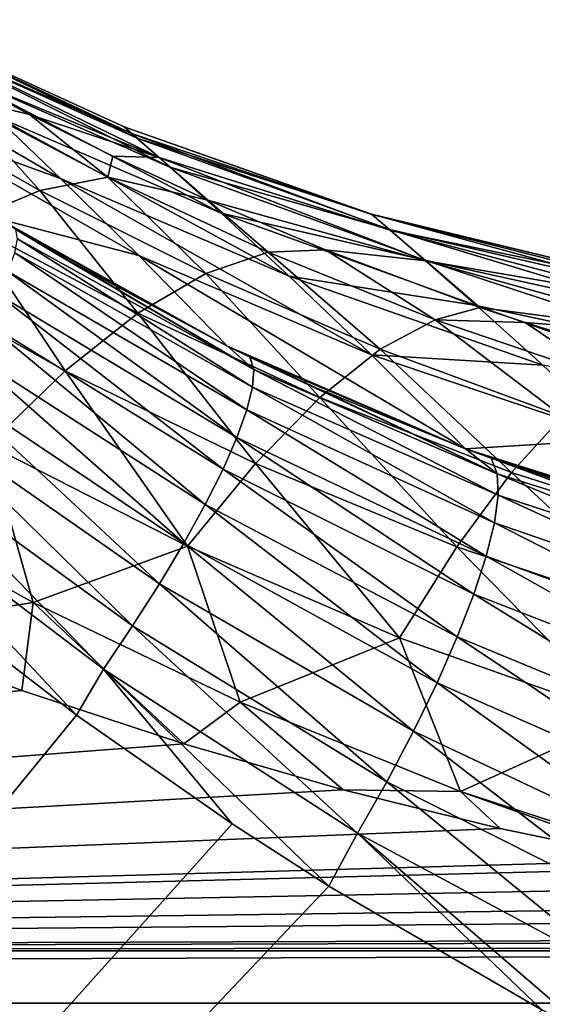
# Model space of a CAD drawing. Header units: metres. Extents: x -90 to 90, y -123 to 74.
# Tile 99 of 131: x 18.88 to 22.74, y 8.97 to 16.25. Entities that reach past the tile are written whole.
import ezdxf

# ---------------------------------------------------------------- set-up
doc = ezdxf.new("R2010")
doc.units = ezdxf.units.M
doc.layers.add('solid_11662012', color=7, linetype='CONTINUOUS')

msp = doc.modelspace()

# ---------------------------------------------------------------- linework, layer by layer
at = {"layer": 'solid_11662012'}
for points in [[(17.921541, 16.249126, -1.554086), (19.65115, 15.457491, -0.443193), (19.746683, 15.373918, -3.729132)], [(17.921541, 16.249126, -1.554086), (17.922796, 16.247995, 1.613436), (19.65115, 15.457491, -0.443193)], [(18.053808, 16.129946, -4.713269), (17.921541, 16.249126, -1.554086), (19.746683, 15.373918, -3.729132)], [(17.922796, 16.247995, 1.613436), (19.70624, 15.409355, 2.84518), (19.65115, 15.457491, -0.443193)], [(17.922796, 16.247995, 1.613436), (18.057528, 16.126572, 4.772316), (19.70624, 15.409355, 2.84518)], [(17.448433, 16.086576, -13.846566), (18.694698, 15.539575, -10.943865), (19.181339, 15.07628, -13.990088)], [(18.044548, 15.488126, -17.045347), (17.448433, 16.086576, -13.846566), (19.181339, 15.07628, -13.990088)], [(18.053808, 16.129946, -4.713269), (19.746683, 15.373918, -3.729132), (19.988878, 15.159955, -6.995034)], [(18.314638, 15.892292, -7.847894), (18.053808, 16.129946, -4.713269), (19.988878, 15.159955, -6.995034)], [(18.057528, 16.126572, 4.772316), (19.90966, 15.230275, 6.118136), (19.70624, 15.409355, 2.84518)], [(18.057528, 16.126572, 4.772316), (18.330667, 15.881017, 7.91915), (19.90966, 15.230275, 6.118136)], [(18.314638, 15.892292, -7.847894), (19.988878, 15.159955, -6.995034), (20.368063, 14.818769, -10.225272)], [(18.694698, 15.539575, -10.943865), (18.314638, 15.892292, -7.847894), (20.368063, 14.818769, -10.225272)], [(18.330667, 15.881017, 7.91915), (18.951267, 15.549143, 8.415318), (19.90966, 15.230275, 6.118136)], [(18.397636, 15.684481, 9.494647), (18.951267, 15.549143, 8.415318), (18.330667, 15.881017, 7.91915)], [(17.864328, 15.646661, 10.615153), (19.029108, 14.986783, 11.481648), (18.397636, 15.684481, 9.494647)], [(18.480022, 14.756198, 12.580677), (19.029108, 14.986783, 11.481648), (17.864328, 15.646661, 10.615153)], [(18.397636, 15.684481, 9.494647), (19.529556, 15.084839, 10.340392), (18.951267, 15.549143, 8.415318)], [(19.029108, 14.986783, 11.481648), (19.529556, 15.084839, 10.340392), (18.397636, 15.684481, 9.494647)], [(18.694698, 15.539575, -10.943865), (20.368063, 14.818769, -10.225272), (20.870102, 14.354836, -13.407405)], [(19.181339, 15.07628, -13.990088), (18.694698, 15.539575, -10.943865), (20.870102, 14.354836, -13.407405)], [(18.951267, 15.549143, 8.415318), (19.566814, 15.241366, 8.880682), (19.90966, 15.230275, 6.118136)], [(19.529556, 15.084839, 10.340392), (19.566814, 15.241366, 8.880682), (18.951267, 15.549143, 8.415318)], [(18.044548, 15.488126, -17.045347), (19.181339, 15.07628, -13.990088), (19.759809, 14.507428, -16.978746)], [(18.723843, 14.777431, -20.176533), (18.044548, 15.488126, -17.045347), (19.759809, 14.507428, -16.978746)], [(19.65115, 15.457491, -0.443193), (21.481009, 14.80985, 1.558778), (21.479418, 14.811201, -1.48673)], [(19.65115, 15.457491, -0.443193), (19.70624, 15.409355, 2.84518), (21.481009, 14.80985, 1.558778)], [(19.746683, 15.373918, -3.729132), (19.65115, 15.457491, -0.443193), (21.479418, 14.811201, -1.48673)], [(19.70624, 15.409355, 2.84518), (21.616354, 14.694531, 4.59758), (21.481009, 14.80985, 1.558778)], [(19.70624, 15.409355, 2.84518), (19.90966, 15.230275, 6.118136), (21.616354, 14.694531, 4.59758)], [(19.746683, 15.373918, -3.729132), (21.479418, 14.811201, -1.48673), (21.611641, 14.698568, -4.525831)], [(19.988878, 15.159955, -6.995034), (19.746683, 15.373918, -3.729132), (21.611641, 14.698568, -4.525831)], [(19.529556, 15.084839, 10.340392), (20.270325, 14.91473, 9.380268), (19.566814, 15.241366, 8.880682)], [(19.566814, 15.241366, 8.880682), (20.270325, 14.91473, 9.380268), (19.90966, 15.230275, 6.118136)], [(19.90966, 15.230275, 6.118136), (21.8806, 14.466635, 7.617167), (21.616354, 14.694531, 4.59758)], [(19.90966, 15.230275, 6.118136), (20.270325, 14.91473, 9.380268), (21.8806, 14.466635, 7.617167)], [(19.988878, 15.159955, -6.995034), (21.611641, 14.698568, -4.525831), (21.872927, 14.473312, -7.545988)], [(20.368063, 14.818769, -10.225272), (19.988878, 15.159955, -6.995034), (21.872927, 14.473312, -7.545988)], [(19.029108, 14.986783, 11.481648), (20.254915, 14.373081, 12.291974), (19.529556, 15.084839, 10.340392)], [(19.181339, 15.07628, -13.990088), (20.870102, 14.354836, -13.407405), (21.477945, 13.773296, -16.532637)], [(19.759809, 14.507428, -16.978746), (19.181339, 15.07628, -13.990088), (21.477945, 13.773296, -16.532637)], [(19.529556, 15.084839, 10.340392), (20.71376, 14.531829, 11.130113), (20.270325, 14.91473, 9.380268)], [(20.254915, 14.373081, 12.291974), (20.71376, 14.531829, 11.130113), (19.529556, 15.084839, 10.340392)], [(18.480022, 14.756198, 12.580677), (19.752934, 14.079593, 13.408907), (19.029108, 14.986783, 11.481648)], [(19.752934, 14.079593, 13.408907), (20.254915, 14.373081, 12.291974), (19.029108, 14.986783, 11.481648)], [(20.270325, 14.91473, 9.380268), (21.138544, 14.547327, 9.950595), (21.8806, 14.466635, 7.617167)], [(20.71376, 14.531829, 11.130113), (21.138544, 14.547327, 9.950595), (20.270325, 14.91473, 9.380268)], [(18.723843, 14.777431, -20.176533), (19.759809, 14.507428, -16.978746), (20.413319, 13.837515, -19.91391)], [(18.849586, 14.699709, -20.15855), (18.723843, 14.777431, -20.176533), (20.413319, 13.837515, -19.91391)], [(20.368063, 14.818769, -10.225272), (21.872927, 14.473312, -7.545988), (22.254295, 14.137945, -10.536287)], [(20.870102, 14.354836, -13.407405), (20.368063, 14.818769, -10.225272), (22.254295, 14.137945, -10.536287)], [(21.479418, 14.811201, -1.48673), (23.333197, 14.364769, -0.707241), (23.438257, 14.277976, -3.804308)], [(21.479418, 14.811201, -1.48673), (21.481009, 14.80985, 1.558778), (23.333197, 14.364769, -0.707241)], [(21.611641, 14.698568, -4.525831), (21.479418, 14.811201, -1.48673), (23.438257, 14.277976, -3.804308)], [(21.481009, 14.80985, 1.558778), (23.372547, 14.332329, 2.392612), (23.333197, 14.364769, -0.707241)], [(21.481009, 14.80985, 1.558778), (21.616354, 14.694531, 4.59758), (23.372547, 14.332329, 2.392612)], [(17.889936, 14.396285, 13.622209), (19.214794, 13.655441, 14.465392), (18.480022, 14.756198, 12.580677)], [(19.214794, 13.655441, 14.465392), (19.752934, 14.079593, 13.408907), (18.480022, 14.756198, 12.580677)], [(18.849586, 14.699709, -20.15855), (20.413319, 13.837515, -19.91391), (19.142366, 14.523767, -20.11558)], [(20.608154, 13.664055, -20.266001), (18.849586, 14.699709, -20.15855), (19.142366, 14.523767, -20.11558)], [(18.862965, 14.628949, -20.497622), (18.849586, 14.699709, -20.15855), (20.608154, 13.664055, -20.266001)], [(21.611641, 14.698568, -4.525831), (23.438257, 14.277976, -3.804308), (23.683764, 14.072882, -6.88673)], [(21.872927, 14.473312, -7.545988), (21.611641, 14.698568, -4.525831), (23.683764, 14.072882, -6.88673)], [(18.842159, 14.525519, -20.827766), (18.862965, 14.628949, -20.497622), (20.598928, 13.533669, -20.635693)], [(18.862965, 14.628949, -20.497622), (20.608154, 13.664055, -20.266001), (20.598928, 13.533669, -20.635693)], [(21.616354, 14.694531, 4.59758), (23.554813, 14.181007, 5.48313), (23.372547, 14.332329, 2.392612)], [(21.616354, 14.694531, 4.59758), (21.8806, 14.466635, 7.617167), (23.554813, 14.181007, 5.48313)], [(18.790621, 14.389485, -21.142351), (18.842159, 14.525519, -20.827766), (20.55748, 13.365249, -20.987366)], [(18.842159, 14.525519, -20.827766), (20.598928, 13.533669, -20.635693), (20.55748, 13.365249, -20.987366)], [(20.608154, 13.664055, -20.266001), (19.142366, 14.523767, -20.11558), (20.413319, 13.837515, -19.91391)], [(19.759809, 14.507428, -16.978746), (21.477945, 13.773296, -16.532637), (22.172663, 13.078198, -19.604509)], [(20.413319, 13.837515, -19.91391), (19.759809, 14.507428, -16.978746), (22.172663, 13.078198, -19.604509)], [(20.254915, 14.373081, 12.291974), (21.541739, 13.813503, 13.035495), (20.71376, 14.531829, 11.130113)], [(20.71376, 14.531829, 11.130113), (21.948904, 14.032438, 11.853343), (21.138544, 14.547327, 9.950595)], [(21.541739, 13.813503, 13.035495), (21.948904, 14.032438, 11.853343), (20.71376, 14.531829, 11.130113)], [(21.138544, 14.547327, 9.950595), (22.278019, 14.12339, 10.622181), (21.8806, 14.466635, 7.617167)], [(21.948904, 14.032438, 11.853343), (22.278019, 14.12339, 10.622181), (21.138544, 14.547327, 9.950595)], [(21.872927, 14.473312, -7.545988), (23.683764, 14.072882, -6.88673), (24.060789, 13.751526, -9.943985)], [(22.254295, 14.137945, -10.536287), (21.872927, 14.473312, -7.545988), (24.060789, 13.751526, -9.943985)], [(21.8806, 14.466635, 7.617167), (23.873232, 13.912374, 8.553069), (23.554813, 14.181007, 5.48313)], [(21.8806, 14.466635, 7.617167), (22.278019, 14.12339, 10.622181), (23.873232, 13.912374, 8.553069)], [(18.647976, 13.106522, 15.446749), (19.214794, 13.655441, 14.465392), (17.889936, 14.396285, 13.622209)], [(18.709312, 14.223392, -21.435486), (18.790621, 14.389485, -21.142351), (20.484568, 13.161873, -21.314596)], [(18.790621, 14.389485, -21.142351), (20.55748, 13.365249, -20.987366), (20.484568, 13.161873, -21.314596)], [(19.752934, 14.079593, 13.408907), (21.096895, 13.457866, 14.16988), (20.254915, 14.373081, 12.291974)], [(21.096895, 13.457866, 14.16988), (21.541739, 13.813503, 13.035495), (20.254915, 14.373081, 12.291974)], [(20.870102, 14.354836, -13.407405), (22.254295, 14.137945, -10.536287), (22.743507, 13.695751, -13.488109)], [(21.477945, 13.773296, -16.532637), (20.870102, 14.354836, -13.407405), (22.743507, 13.695751, -13.488109)], [(18.599758, 14.030354, -21.701679), (18.709312, 14.223392, -21.435486), (20.381523, 12.927257, -21.611403)], [(18.709312, 14.223392, -21.435486), (20.484568, 13.161873, -21.314596), (20.381523, 12.927257, -21.611403)], [(21.948904, 14.032438, 11.853343), (22.614349, 14.010737, 10.803657), (22.278019, 14.12339, 10.622181)], [(22.254295, 14.137945, -10.536287), (24.060789, 13.751526, -9.943985), (24.556471, 13.316713, -12.967628)], [(22.743507, 13.695751, -13.488109), (22.254295, 14.137945, -10.536287), (24.556471, 13.316713, -12.967628)], [(22.278019, 14.12339, 10.622181), (22.614349, 14.010737, 10.803657), (23.873232, 13.912374, 8.553069)], [(19.214794, 13.655441, 14.465392), (20.620558, 12.970467, 15.240738), (19.752934, 14.079593, 13.408907)], [(20.620558, 12.970467, 15.240738), (21.096895, 13.457866, 14.16988), (19.752934, 14.079593, 13.408907)], [(18.46401, 13.813983, -21.935947), (18.599758, 14.030354, -21.701679), (20.250231, 12.665687, -21.872364)], [(18.599758, 14.030354, -21.701679), (20.381523, 12.927257, -21.611403), (20.250231, 12.665687, -21.872364)], [(21.541739, 13.813503, 13.035495), (22.888704, 13.318127, 13.699171), (21.948904, 14.032438, 11.853343)], [(21.948904, 14.032438, 11.853343), (23.23267, 13.595356, 12.497344), (22.614349, 14.010737, 10.803657)], [(22.888704, 13.318127, 13.699171), (23.23267, 13.595356, 12.497344), (21.948904, 14.032438, 11.853343)], [(22.614349, 14.010737, 10.803657), (23.309816, 13.795786, 11.154414), (23.873232, 13.912374, 8.553069)], [(23.23267, 13.595356, 12.497344), (23.309816, 13.795786, 11.154414), (22.614349, 14.010737, 10.803657)], [(20.580376, 13.756241, -19.88583), (20.413319, 13.837515, -19.91391), (22.172663, 13.078198, -19.604509)], [(20.608154, 13.664055, -20.266001), (20.413319, 13.837515, -19.91391), (20.580376, 13.756241, -19.88583)], [(18.304611, 13.578333, -22.133902), (18.46401, 13.813983, -21.935947), (20.093086, 12.381943, -22.09271)], [(18.46401, 13.813983, -21.935947), (20.250231, 12.665687, -21.872364), (20.093086, 12.381943, -22.09271)], [(20.580376, 13.756241, -19.88583), (22.172663, 13.078198, -19.604509), (21.075548, 13.526927, -19.800838)], [(22.407572, 12.894152, -19.997648), (20.580376, 13.756241, -19.88583), (21.075548, 13.526927, -19.800838)], [(20.608154, 13.664055, -20.266001), (20.580376, 13.756241, -19.88583), (22.407572, 12.894152, -19.997648)], [(21.096895, 13.457866, 14.16988), (22.512463, 12.902423, 14.850339), (21.541739, 13.813503, 13.035495)], [(21.477945, 13.773296, -16.532637), (22.743507, 13.695751, -13.488109), (23.326187, 13.15037, -16.395319)], [(22.172663, 13.078198, -19.604509), (21.477945, 13.773296, -16.532637), (23.326187, 13.15037, -16.395319)], [(22.512463, 12.902423, 14.850339), (22.888704, 13.318127, 13.699171), (21.541739, 13.813503, 13.035495)], [(18.647976, 13.106522, 15.446749), (20.119343, 12.358078, 16.233189), (19.214794, 13.655441, 14.465392)], [(20.119343, 12.358078, 16.233189), (20.620558, 12.970467, 15.240738), (19.214794, 13.655441, 14.465392)], [(20.598928, 13.533669, -20.635693), (20.608154, 13.664055, -20.266001), (22.413418, 12.73448, -20.413321)], [(20.608154, 13.664055, -20.266001), (22.407572, 12.894152, -19.997648), (22.413418, 12.73448, -20.413321)], [(18.124544, 13.327817, -22.291836), (18.304611, 13.578333, -22.133902), (19.912964, 12.081209, -22.268415)], [(18.304611, 13.578333, -22.133902), (20.093086, 12.381943, -22.09271), (19.912964, 12.081209, -22.268415)], [(20.55748, 13.365249, -20.987366), (20.598928, 13.533669, -20.635693), (22.38603, 12.530179, -20.808067)], [(20.598928, 13.533669, -20.635693), (22.413418, 12.73448, -20.413321), (22.38603, 12.530179, -20.808067)], [(22.407572, 12.894152, -19.997648), (21.075548, 13.526927, -19.800838), (22.172663, 13.078198, -19.604509)], [(20.620558, 12.970467, 15.240738), (22.109177, 12.354021, 15.934852), (21.096895, 13.457866, 14.16988)], [(22.109177, 12.354021, 15.934852), (22.512463, 12.902423, 14.850339), (21.096895, 13.457866, 14.16988)], [(17.927183, 13.067127, -22.406792), (18.124544, 13.327817, -22.291836), (19.713154, 11.768981, -22.396271)], [(18.124544, 13.327817, -22.291836), (19.912964, 12.081209, -22.268415), (19.713154, 11.768981, -22.396271)], [(20.484568, 13.161873, -21.314596), (20.55748, 13.365249, -20.987366), (22.325901, 12.28489, -21.17485)], [(20.55748, 13.365249, -20.987366), (22.38603, 12.530179, -20.808067), (22.325901, 12.28489, -21.17485)], [(22.512463, 12.902423, 14.850339), (23.998547, 12.427735, 15.433975), (22.888704, 13.318127, 13.699171)], [(17.543018, 12.740139, 16.043158), (18.979128, 11.942135, 16.828526), (18.647976, 13.106522, 15.446749)], [(18.979128, 11.942135, 16.828526), (20.119343, 12.358078, 16.233189), (18.647976, 13.106522, 15.446749)], [(20.381523, 12.927257, -21.611403), (20.484568, 13.161873, -21.314596), (22.234097, 12.002985, -21.507137)], [(20.484568, 13.161873, -21.314596), (22.325901, 12.28489, -21.17485), (22.234097, 12.002985, -21.507137)], [(22.172663, 13.078198, -19.604509), (23.326187, 13.15037, -16.395319), (23.986877, 12.504022, -19.262114)], [(17.716225, 12.801145, -22.476616), (17.927183, 13.067127, -22.406792), (19.497307, 11.450964, -22.473938)], [(17.927183, 13.067127, -22.406792), (19.713154, 11.768981, -22.396271), (19.497307, 11.450964, -22.473938)], [(22.362623, 13.008504, -19.569561), (22.172663, 13.078198, -19.604509), (23.986877, 12.504022, -19.262114)], [(22.407572, 12.894152, -19.997648), (22.172663, 13.078198, -19.604509), (22.362623, 13.008504, -19.569561)], [(20.119343, 12.358078, 16.233189), (21.684448, 11.680542, 16.937639), (20.620558, 12.970467, 15.240738)], [(21.684448, 11.680542, 16.937639), (22.109177, 12.354021, 15.934852), (20.620558, 12.970467, 15.240738)], [(22.362623, 13.008504, -19.569561), (23.986877, 12.504022, -19.262114), (23.114893, 12.754813, -19.428921)], [(24.238743, 12.319605, -19.706474), (22.362623, 13.008504, -19.569561), (23.114893, 12.754813, -19.428921)], [(22.407572, 12.894152, -19.997648), (22.362623, 13.008504, -19.569561), (24.238743, 12.319605, -19.706474)], [(20.250231, 12.665687, -21.872364), (20.381523, 12.927257, -21.611403), (22.112259, 11.689486, -21.799006)], [(20.381523, 12.927257, -21.611403), (22.234097, 12.002985, -21.507137), (22.112259, 11.689486, -21.799006)], [(22.109177, 12.354021, 15.934852), (23.680944, 11.822372, 16.531151), (22.512463, 12.902423, 14.850339)], [(22.407572, 12.894152, -19.997648), (24.238743, 12.319605, -19.706474), (24.263603, 12.129492, -20.172316)], [(22.413418, 12.73448, -20.413321), (22.407572, 12.894152, -19.997648), (24.263603, 12.129492, -20.172316)], [(23.680944, 11.822372, 16.531151), (23.998547, 12.427735, 15.433975), (22.512463, 12.902423, 14.850339)], [(17.543018, 12.740139, 16.043158), (17.684956, 11.742508, 17.06238), (18.979128, 11.942135, 16.828526)], [(17.716225, 12.801145, -22.476616), (19.300114, 11.110073, -22.5), (18.112999, 12.024786, -22.5)], [(17.716225, 12.801145, -22.476616), (19.497307, 11.450964, -22.473938), (19.300114, 11.110073, -22.5)], [(22.38603, 12.530179, -20.808067), (22.413418, 12.73448, -20.413321), (24.255175, 11.887298, -20.613951)], [(22.413418, 12.73448, -20.413321), (24.263603, 12.129492, -20.172316), (24.255175, 11.887298, -20.613951)], [(20.093086, 12.381943, -22.09271), (20.250231, 12.665687, -21.872364), (21.962553, 11.34998, -22.045254)], [(20.250231, 12.665687, -21.872364), (22.112259, 11.689486, -21.799006), (21.962553, 11.34998, -22.045254)], [(22.325901, 12.28489, -21.17485), (22.38603, 12.530179, -20.808067), (24.213606, 11.597229, -21.023708)], [(22.38603, 12.530179, -20.808067), (24.255175, 11.887298, -20.613951), (24.213606, 11.597229, -21.023708)], [(19.912964, 12.081209, -22.268415), (20.093086, 12.381943, -22.09271), (21.787651, 10.99052, -22.241491)], [(20.093086, 12.381943, -22.09271), (21.962553, 11.34998, -22.045254), (21.787651, 10.99052, -22.241491)], [(18.979128, 11.942135, 16.828526), (20.508844, 11.205358, 17.54343), (20.119343, 12.358078, 16.233189)], [(20.508844, 11.205358, 17.54343), (21.684448, 11.680542, 16.937639), (20.119343, 12.358078, 16.233189)], [(21.684448, 11.680542, 16.937639), (23.344912, 11.091861, 17.54336), (22.109177, 12.354021, 15.934852)], [(23.344912, 11.091861, 17.54336), (23.680944, 11.822372, 16.531151), (22.109177, 12.354021, 15.934852)], [(22.234097, 12.002985, -21.507137), (22.325901, 12.28489, -21.17485), (24.139616, 11.264322, -21.394476)], [(22.325901, 12.28489, -21.17485), (24.213606, 11.597229, -21.023708), (24.139616, 11.264322, -21.394476)], [(19.713154, 11.768981, -22.396271), (19.912964, 12.081209, -22.268415), (21.59067, 10.617507, -22.384226)], [(19.912964, 12.081209, -22.268415), (21.787651, 10.99052, -22.241491), (21.59067, 10.617507, -22.384226)], [(18.112999, 12.024786, -22.5), (19.300114, 11.110073, -22.5), (0, -12.5, -22.5)], [(18.979128, 11.942135, 16.828526), (17.684956, 11.742508, 17.06238), (18.895649, 11.292086, 17.482405)], [(18.979128, 11.942135, 16.828526), (18.895649, 11.292086, 17.482405), (20.091852, 10.898172, 17.849735)], [(18.979128, 11.942135, 16.828526), (20.091852, 10.898172, 17.849735), (20.508844, 11.205358, 17.54343)], [(22.112259, 11.689486, -21.799006), (22.234097, 12.002985, -21.507137), (24.034491, 10.894358, -21.719814)], [(22.234097, 12.002985, -21.507137), (24.139616, 11.264322, -21.394476), (24.034491, 10.894358, -21.719814)], [(18.895649, 11.292086, 17.482405), (17.684956, 11.742508, 17.06238), (0.000393, 9.368428, 19.276245)], [(19.497307, 11.450964, -22.473938), (19.713154, 11.768981, -22.396271), (21.375116, 10.237592, -22.470909)], [(19.713154, 11.768981, -22.396271), (21.59067, 10.617507, -22.384226), (21.375116, 10.237592, -22.470909)], [(20.508844, 11.205358, 17.54343), (22.135515, 10.545031, 18.174522), (21.684448, 11.680542, 16.937639)], [(22.135515, 10.545031, 18.174522), (23.344912, 11.091861, 17.54336), (21.684448, 11.680542, 16.937639)], [(21.962553, 11.34998, -22.045254), (22.112259, 11.689486, -21.799006), (23.900055, 10.493759, -21.994072)], [(22.112259, 11.689486, -21.799006), (24.034491, 10.894358, -21.719814), (23.900055, 10.493759, -21.994072)], [(19.497307, 11.450964, -22.473938), (20.447939, 10.30698, -22.5), (19.300114, 11.110073, -22.5)], [(19.497307, 11.450964, -22.473938), (21.162155, 9.846363, -22.5), (20.447939, 10.30698, -22.5)], [(19.497307, 11.450964, -22.473938), (21.375116, 10.237592, -22.470909), (21.162155, 9.846363, -22.5)], [(20.091852, 10.898172, 17.849735), (18.895649, 11.292086, 17.482405), (0.000393, 9.368428, 19.276245)], [(21.787651, 10.99052, -22.241491), (21.962553, 11.34998, -22.045254), (23.738646, 10.069484, -22.212492)], [(21.962553, 11.34998, -22.045254), (23.900055, 10.493759, -21.994072), (23.738646, 10.069484, -22.212492)], [(20.508844, 11.205358, 17.54343), (20.091852, 10.898172, 17.849735), (21.270054, 10.558987, 18.166031)], [(20.508844, 11.205358, 17.54343), (21.270054, 10.558987, 18.166031), (22.135515, 10.545031, 18.174522)], [(19.300114, 11.110073, -22.5), (20.447939, 10.30698, -22.5), (0, -12.5, -22.5)], [(22.135515, 10.545031, 18.174522), (23.864222, 9.980882, 18.705122), (23.344912, 11.091861, 17.54336)], [(21.59067, 10.617507, -22.384226), (21.787651, 10.99052, -22.241491), (23.553062, 9.628898, -22.371277)], [(21.787651, 10.99052, -22.241491), (23.738646, 10.069484, -22.212492), (23.553062, 9.628898, -22.371277)], [(21.270054, 10.558987, 18.166031), (20.091852, 10.898172, 17.849735), (0.000393, 9.368428, 19.276245)], [(22.428133, 10.272319, 18.433353), (21.270054, 10.558987, 18.166031), (0.000393, 9.368428, 19.276245)], [(22.135515, 10.545031, 18.174522), (21.270054, 10.558987, 18.166031), (22.428133, 10.272319, 18.433353)], [(21.375116, 10.237592, -22.470909), (21.59067, 10.617507, -22.384226), (23.346527, 9.179652, -22.46767)], [(21.59067, 10.617507, -22.384226), (23.553062, 9.628898, -22.371277), (23.346527, 9.179652, -22.46767)], [(22.135515, 10.545031, 18.174522), (22.428133, 10.272319, 18.433353), (23.564943, 10.035803, 18.653906)], [(22.135515, 10.545031, 18.174522), (23.564943, 10.035803, 18.653906), (23.864222, 9.980882, 18.705122)], [(20.447939, 10.30698, -22.5), (21.162155, 9.846363, -22.5), (0, -12.5, -22.5)], [(23.564943, 10.035803, 18.653906), (22.428133, 10.272319, 18.433353), (0.000393, 9.368428, 19.276245)], [(21.375116, 10.237592, -22.470909), (22.73667, 8.932686, -22.5), (21.162155, 9.846363, -22.5)], [(21.375116, 10.237592, -22.470909), (23.130783, 8.725208, -22.5), (22.73667, 8.932686, -22.5)], [(21.375116, 10.237592, -22.470909), (23.346527, 9.179652, -22.46767), (23.130783, 8.725208, -22.5)], [(23.864222, 9.980882, 18.705122), (23.564943, 10.035803, 18.653906), (0.000393, 9.368428, 19.276245)], [(24.679377, 9.847191, 18.82979), (23.864222, 9.980882, 18.705122), (0.000393, 9.368428, 19.276245)], [(21.162155, 9.846363, -22.5), (22.73667, 8.932686, -22.5), (0, -12.5, -22.5)], [(25.772835, 9.70404, 18.963282), (24.679377, 9.847191, 18.82979), (0.000393, 9.368428, 19.276245)], [(25.772835, 9.70404, 18.963282), (0.000393, 9.368428, 19.276245), (26.840626, 9.604709, 19.055908)], [(29.543999, 9.464181, 19.186953), (26.840626, 9.604709, 19.055908), (0.000393, 9.368428, 19.276245)], [(30.221752, 9.441743, 19.207878), (29.543999, 9.464181, 19.186953), (0.000393, 9.368428, 19.276245)], [(32.150768, 9.39559, 19.250916), (30.221752, 9.441743, 19.207878), (0.000393, 9.368428, 19.276245)], [(32.150768, 9.39559, 19.250916), (0.000393, 9.368428, 19.276245), (35.100643, 9.368428, 19.276245)], [(-71.5, 8.981997, 19.621305), (35.100643, 9.368428, 19.276245), (0.000393, 9.368428, 19.276245)], [(71.5, 8.981997, 19.621305), (35.100643, 9.368428, 19.276245), (-71.5, 8.981997, 19.621305)], [(71.5, 8.981997, 19.621305), (-71.5, 8.981997, 19.621305), (-71.5, 7.615495, 20.63122)], [(71.5, 7.615495, 20.63122), (71.5, 8.981997, 19.621305), (-71.5, 7.615495, 20.63122)]]:
    msp.add_3dface(points, dxfattribs=at)

doc.saveas('drawing.dxf')
